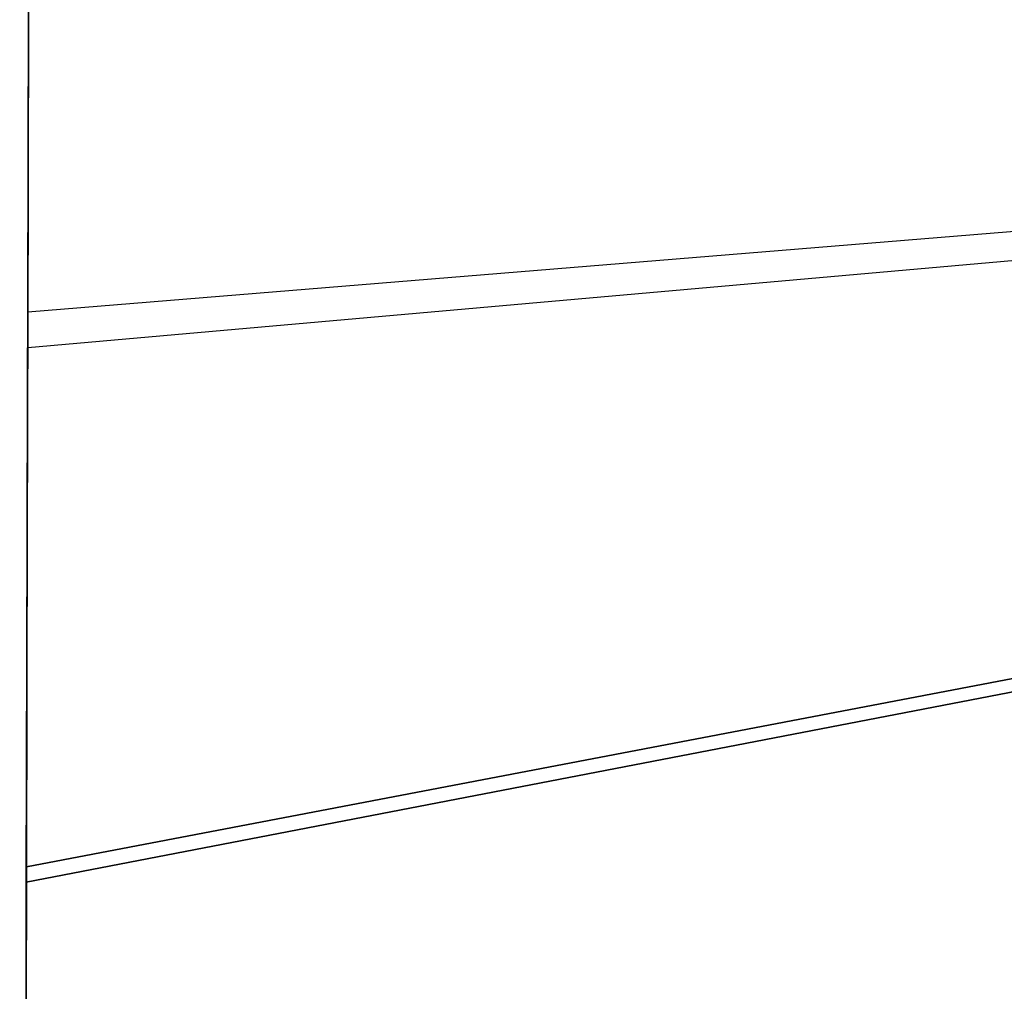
# Model space of a CAD drawing. Header units: millimetres. Extents: x -267 to 897, y -4167 to -3150.
# Tile 4 of 177: x 254 to 289, y -3651 to -3616. Entities that reach past the tile are written whole.
import ezdxf

# ---------------------------------------------------------------- set-up
doc = ezdxf.new("R2010")
doc.units = ezdxf.units.MM
doc.layers.add('1', color=7, linetype='Continuous')

msp = doc.modelspace()

# ---------------------------------------------------------------- linework, layer by layer
at = {"layer": '1', "color": 29, "true_color": 0x4d342b}
for p, q in [((254.533, -3609.838, 78.554), (254.5, -3621.937, 76.504)), ((254.5, -3621.937, 76.504), (254.533, -3609.838, 78.554)), ((254.497, -3622.769, 82.531), (254.53, -3610.82, 84.555)), ((254.53, -3610.82, 84.555), (254.497, -3622.769, 82.531)), ((254.487, -3626.76, 81.947), (371.726, -3617.151, 85.267)), ((254.483, -3628.017, 75.631), (371.721, -3617.628, 79.233)), ((254.5, -3621.937, 76.504), (254.467, -3634.098, 74.862)), ((254.467, -3634.098, 74.862), (254.5, -3621.937, 76.504)), ((254.466, -3634.78, 80.91), (254.497, -3622.769, 82.531)), ((254.497, -3622.769, 82.531), (254.466, -3634.78, 80.91)), ((371.662, -3623.893, 79.02), (254.436, -3646.307, 73.629)), ((254.436, -3646.307, 73.629), (371.662, -3623.893, 79.02)), ((371.659, -3624.221, 85.026), (254.435, -3646.839, 79.695)), ((254.435, -3646.839, 79.695), (371.659, -3624.221, 85.026)), ((254.467, -3634.098, 74.862), (254.436, -3646.307, 73.629)), ((254.436, -3646.307, 73.629), (254.467, -3634.098, 74.862)), ((254.435, -3646.839, 79.695), (254.466, -3634.78, 80.91)), ((254.466, -3634.78, 80.91), (254.435, -3646.839, 79.695)), ((254.436, -3646.307, 73.629), (254.203, -3770.386, 65.775)), ((254.203, -3770.386, 65.775), (254.436, -3646.307, 73.629)), ((254.435, -3646.839, 79.695), (254.202, -3770.773, 71.552)), ((254.202, -3770.773, 71.552), (254.435, -3646.839, 79.695))]:
    msp.add_line(p, q, dxfattribs=at)

doc.saveas('drawing.dxf')
